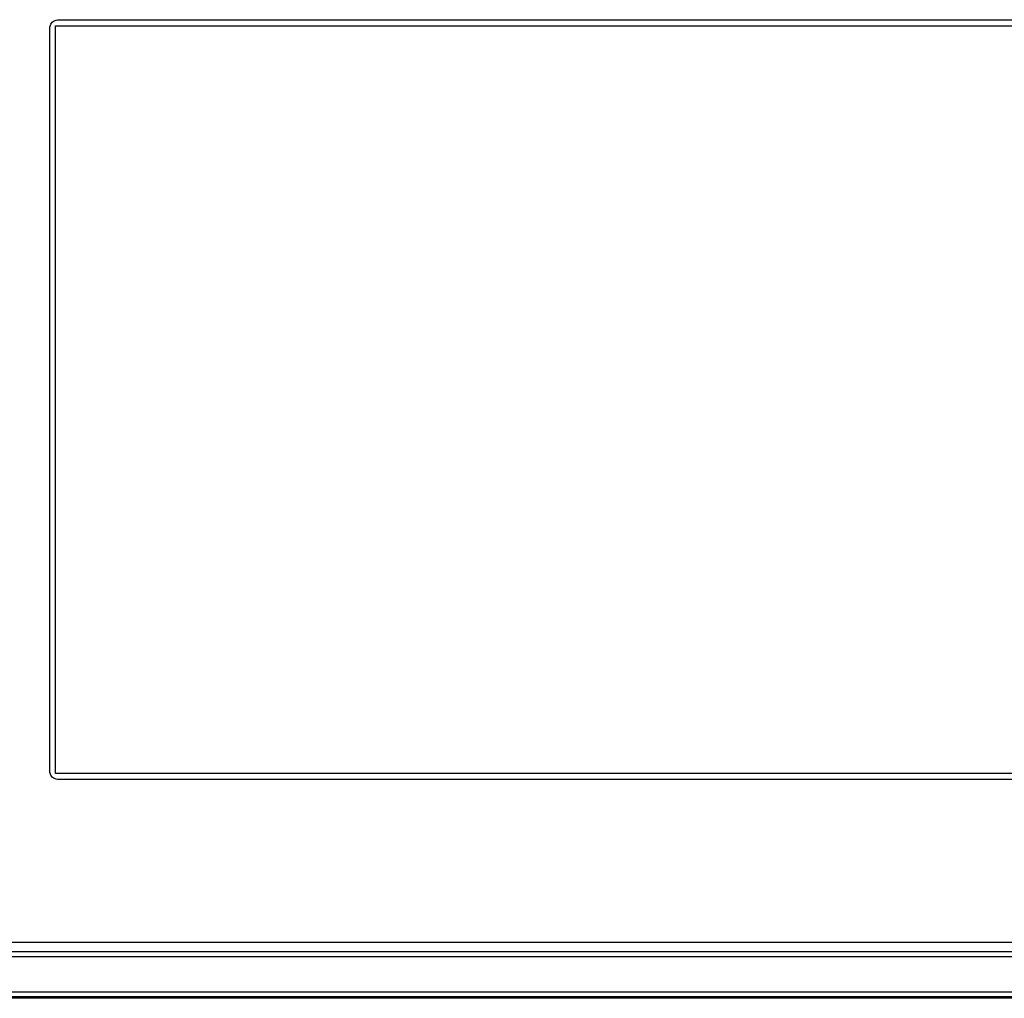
# Model space of a CAD drawing. Extents: x 0 to 841, y 0 to 594.
# Tile 9 of 102: x 117 to 229, y 240 to 352. Entities that reach past the tile are written whole.
import ezdxf

# ---------------------------------------------------------------- set-up
doc = ezdxf.new("R2010")
doc.units = 0
doc.header["$LTSCALE"] = 46.255
doc.header["$MEASUREMENT"] = 0
doc.layers.add('5_ALL_CURVES', color=7, linetype='CONTINUOUS')
doc.layers.add('7_ALL_FEATURES', color=7, linetype='CONTINUOUS')

msp = doc.modelspace()

# ---------------------------------------------------------------- linework, layer by layer
at = {"layer": '5_ALL_CURVES', "color": 7, "linetype": 'Continuous'}
for p, q in [((121.14725, 265.93217), (121.14725, 350.85217)), ((121.14725, 350.85217), (274.22725, 350.85217)), ((274.22725, 265.93217), (121.14725, 265.93217)), ((285.63425, 246.74217), (109.14035, 246.74217)), ((108.15565, 245.74217), (286.61895, 245.74217))]:
    msp.add_line(p, q, dxfattribs=at)
at = {"layer": '7_ALL_FEATURES', "color": 7, "linetype": 'Continuous'}
for p, q in [((121.48725, 351.54217), (273.88725, 351.54217)), ((120.48725, 266.24217), (120.48725, 350.54217)), ((273.88725, 265.24217), (121.48725, 265.24217)), ((107.18725, 245.14217), (288.18725, 245.14217)), ((108.15565, 245.74217), (286.61895, 245.74217)), ((295.16887, 240.41024), (100.20593, 240.41024)), ((291.12938, 240.58424), (104.24511, 240.58424)), ((288.18725, 241.11577), (107.17422, 241.11577))]:
    msp.add_line(p, q, dxfattribs=at)
for points in [[(120.48725, 350.54217), (120.49763, 350.67474), (120.52344, 350.80136), (120.56468, 350.92205), (120.62242, 351.03888), (120.6956, 351.14976), (120.781, 351.24842), (120.87965, 351.33382), (120.99054, 351.40699), (121.10737, 351.46473), (121.22805, 351.50597), (121.35467, 351.53178), (121.48725, 351.54217)], [(121.48725, 265.24217), (121.35467, 265.25255), (121.22805, 265.27836), (121.10737, 265.3196), (120.99054, 265.37734), (120.87965, 265.45052), (120.781, 265.53592), (120.6956, 265.63457), (120.62242, 265.74546), (120.56468, 265.86229), (120.52344, 265.98297), (120.49763, 266.10959), (120.48725, 266.24217)]]:
    msp.add_lwpolyline(points, dxfattribs=at)

doc.saveas('drawing.dxf')
